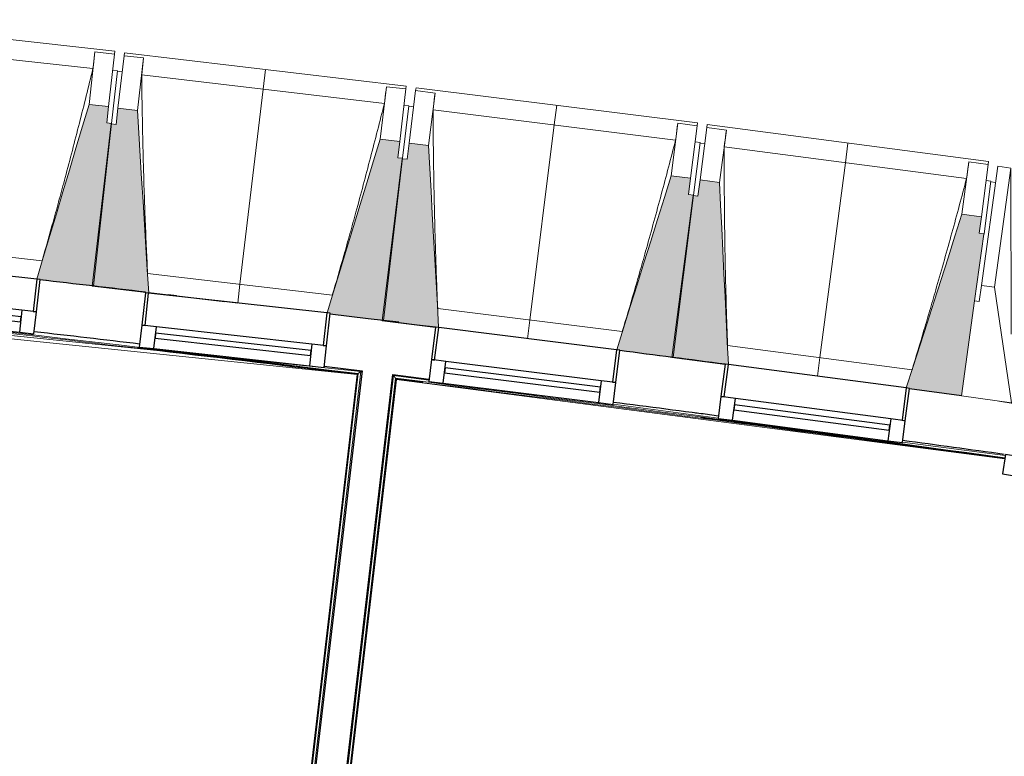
# Model space of a CAD drawing. Header units: millimetres. Extents: x -2845 to 74565, y -36590 to 13748.
# Tile 76 of 90: x 47534 to 50554, y -16465 to -14206. Entities that reach past the tile are written whole.
import ezdxf

# ---------------------------------------------------------------- set-up
doc = ezdxf.new("R2010")
doc.units = ezdxf.units.MM
for name, color, linetype, lineweight in [('A-COLS', 7, 'Continuous', 18), ('A-FLOR', 7, 'Continuous', 25), ('A-FLOR-HRAL', 7, 'Continuous', 18), ('A-GENM', 7, 'Continuous', 18), ('A-GLAZ', 7, 'Continuous', 25), ('A-GLAZ-CWMG', 7, 'Continuous', 18), ('A-WALL', 7, 'Continuous', 25), ('I-WALL', 7, 'Continuous', 25), ('MUR', 7, 'Continuous', 25), ('S-BEAM', 7, 'Continuous', 18)]:
    doc.layers.add(name, color=color, linetype=linetype, lineweight=lineweight)

# ---------------------------------------------------------------- blocks, each defined once
blk = doc.blocks.new('20_MUR PREFA_01 - Type 1-3119337-2021_015_1111_DCE_1_50_N0 FINI_CFO_PCN')
at = {"layer": 'A-GENM'}
for p, q in [((0, 722.1), (0, 661.4)), ((0, 661.4), (0, 58.5)), ((0, 0.7), (0, 58.5))]:
    blk.add_line(p, q, dxfattribs=at)
blk = doc.blocks.new('26_POTEAU GAUCHE - MODULE_05-3157953-2021_015_1111_DCE_1_50_N0 FINI_CFO_PCN')
at = {"layer": 'A-COLS'}
for p, q in [((-435, 713), (-395, 713)), ((-435, 344), (-435, 713)), ((-395, 713), (-324.2, 208.1)), ((-395, 344), (-395, 713)), ((-450, 663), (-435, 663)), ((-450, 294), (-450, 500.9)), ((-435, 294), (-435, 344)), ((-435, 344), (-395, 344)), ((-395, 344), (-295, 0)), ((-450, 0), (-450, 294)), ((-450, 294), (-435, 294)), ((-295, 0), (-450, 0))]:
    blk.add_line(p, q, dxfattribs=at)
blk = doc.blocks.new('B02_DC_STR_rvt-1-2021_015_1111_DCE_1_50_N0 FINI_CFO_PCN')
at = {"layer": 'S-BEAM', "lineweight": 5, "true_color": 0x787878}
for points in [[(-5408.8, -15022.1), (-5353.3, -14524.3), (-5368.2, -14522.6), (-5362.6, -14472.9), (-5422.3, -14466.3), (-5582.5, -15002), (-5572.7, -15003.1), (-5572.7, -15003.8), (-5476, -15014.6)], [(-5239.4, -15043.7), (-5274.1, -14484.8), (-5333.7, -14477.8), (-5339.6, -14527.4), (-5354.5, -14525.7), (-5413.2, -15023.1), (-5239.6, -15043.6)], [(-4519.4, -15128.7), (-4460.7, -14631.2), (-4475.6, -14629.5), (-4469.7, -14579.8), (-4529.3, -14572.8), (-4692.5, -15105.7), (-4683, -15106.8), (-4683, -15109.4), (-4594.3, -15119.8)], [(-4350.3, -15150.6), (-4381.3, -14592.3), (-4440.9, -14584.9), (-4447, -14634.5), (-4461.9, -14632.6), (-4523.9, -15129.7), (-4360.2, -15150.1), (-4360.1, -15149.4)], [(-3630.8, -15241), (-3568.8, -14744), (-3583.7, -14742.1), (-3577.5, -14692.5), (-3637.1, -14685.1), (-3804.3, -15218.7), (-3794.5, -15220), (-3794.5, -15220.6), (-3712.6, -15230.8)], [(-3461.8, -15264.1), (-3489.2, -14705.6), (-3548.7, -14697.8), (-3555.2, -14747.3), (-3570.1, -14745.4), (-3635.3, -15242), (-3471.7, -15263.5), (-3471.6, -15262.8), (-3465.2, -15263.7)], [(-2747.3, -15358.6), (-2678.8, -14864), (-2678, -14864.1), (-2677.8, -14862.6), (-2692.6, -14860.6), (-2686.1, -14811), (-2745.6, -14803.2), (-2916.3, -15335.7), (-2906.5, -15337), (-2906.5, -15337.7), (-2747.5, -15358.6)]]:
    blk.add_hatch(color=8, dxfattribs=at).paths.add_polyline_path(points)
at = {"layer": 'S-BEAM'}
for p, q in [((-5343.7, -14302.8), (-6208.3, -14206.4)), ((-5410.2, -14356.4), (-6155.2, -14273.4)), ((-5404.3, -14305.2), (-5422.3, -14466.3)), ((-5404.4, -14305.4), (-5404.3, -14305.2)), ((-5404.3, -14305.2), (-5344.7, -14311.8)), ((-5343.7, -14302.8), (-5344.7, -14311.8)), ((-5314.7, -14316.8), (-5313.7, -14307.8)), ((-4449.7, -14409.9), (-5313.7, -14307.8)), ((-5344.7, -14311.8), (-5362.6, -14472.9)), ((-5333.7, -14477.8), (-5314.7, -14316.8)), ((-5314.7, -14316.8), (-5255.1, -14323.8)), ((-5274.1, -14484.8), (-5255.1, -14323.8)), ((-5255.1, -14323.8), (-5255.1, -14324.1)), ((-5335.3, -14363.2), (-5353.3, -14524.3)), ((-5335.3, -14363.2), (-5350.2, -14361.5)), ((-5320.6, -14366.5), (-5335.5, -14364.7)), ((-4516.6, -14463), (-5260.9, -14375.1)), ((-4510.3, -14411.8), (-4529.3, -14572.8)), ((-4510.4, -14412.1), (-4510.3, -14411.8)), ((-4510.3, -14411.8), (-4450.7, -14418.8)), ((-4450.7, -14418.8), (-4469.7, -14579.8)), ((-4449.7, -14409.9), (-4450.7, -14418.8)), ((-4440.9, -14584.9), (-4420.8, -14424)), ((-4420.8, -14424), (-4419.7, -14415)), ((-4420.8, -14424), (-4361.3, -14431.4)), ((-3556.4, -14522.7), (-4419.7, -14415)), ((-4381.3, -14592.3), (-4361.3, -14431.4)), ((-4361.3, -14431.4), (-4361.3, -14431.7)), ((-5362.6, -14472.9), (-5422.3, -14466.3)), ((-5368.2, -14522.6), (-5362.6, -14472.9)), ((-5333.7, -14477.8), (-5339.6, -14527.4)), ((-5274.1, -14484.8), (-5333.7, -14477.8)), ((-4441.7, -14470.3), (-4460.7, -14631.2)), ((-4441.7, -14470.3), (-4456.6, -14468.5)), ((-4427, -14473.6), (-4441.9, -14471.8)), ((-3623.6, -14575.4), (-4367.4, -14482.6)), ((-5354.5, -14525.7), (-5413.2, -15023.1)), ((-5408.8, -15022.1), (-5353.3, -14524.3)), ((-5353.3, -14524.3), (-5368.2, -14522.6)), ((-5339.6, -14527.4), (-5354.5, -14525.7)), ((-3617, -14524.2), (-3637.1, -14685.1)), ((-3617.1, -14524.5), (-3617, -14524.2)), ((-3617, -14524.2), (-3557.5, -14531.7)), ((-3557.5, -14531.7), (-3577.5, -14692.5)), ((-3556.4, -14522.7), (-3557.5, -14531.7)), ((-3548.7, -14697.8), (-3527.6, -14537)), ((-3527.6, -14537), (-3526.4, -14528.1)), ((-3527.6, -14537), (-3468.1, -14544.8)), ((-2663.8, -14641.3), (-3526.4, -14528.1)), ((-3489.2, -14705.6), (-3468.1, -14544.8)), ((-3468.1, -14544.8), (-3468.1, -14545.1)), ((-4469.7, -14579.8), (-4529.3, -14572.8)), ((-4475.6, -14629.5), (-4469.7, -14579.8)), ((-3548.8, -14583.1), (-3563.7, -14581.3)), ((-4440.9, -14584.9), (-4447, -14634.5)), ((-4381.3, -14592.3), (-4440.9, -14584.9)), ((-3548.8, -14583.1), (-3568.8, -14744)), ((-3534.1, -14586.6), (-3549, -14584.7)), ((-2731.5, -14693.6), (-3474.6, -14596)), ((-4461.9, -14632.6), (-4523.9, -15129.7)), ((-4519.4, -15128.7), (-4460.7, -14631.2)), ((-4460.7, -14631.2), (-4475.6, -14629.5)), ((-4447, -14634.5), (-4461.9, -14632.6)), ((-2724.5, -14642.5), (-2745.6, -14803.2)), ((-2724.6, -14642.7), (-2724.5, -14642.5)), ((-2724.5, -14642.5), (-2665, -14650.3)), ((-2663.8, -14641.3), (-2665, -14650.3)), ((-2665, -14650.3), (-2686.1, -14811)), ((-3577.5, -14692.5), (-3637.1, -14685.1)), ((-3583.7, -14742.1), (-3577.5, -14692.5)), ((-3548.7, -14697.8), (-3555.2, -14747.3)), ((-3489.2, -14705.6), (-3548.7, -14697.8)), ((-2656.6, -14701.8), (-2677.8, -14862.6)), ((-2656.6, -14701.8), (-2671.5, -14699.9)), ((-3570.1, -14745.4), (-3635.3, -15242)), ((-3630.8, -15241), (-3568.8, -14744)), ((-3568.8, -14744), (-3583.7, -14742.1)), ((-3555.2, -14747.3), (-3570.1, -14745.4)), ((-2686.1, -14811), (-2745.6, -14803.2)), ((-2692.6, -14860.6), (-2686.1, -14811)), ((-6133, -14882.5), (-5566, -14945.7)), ((-2677.8, -14862.6), (-2692.6, -14860.6)), ((-2678, -14864.1), (-2677.8, -14862.6)), ((-5572.8, -15003.8), (-5408.8, -15022.1)), ((-5242.8, -14984.4), (-4676.2, -15051.3)), ((-5413.2, -15023.1), (-5239.4, -15043.7)), ((-4966.3, -15075.2), (-5239.5, -15043)), ((-4353.2, -15092), (-3787.1, -15162.6)), ((-4683.3, -15109.3), (-4519.4, -15128.7)), ((-4523.9, -15129.7), (-4360.2, -15150.1)), ((-3464.3, -15205.5), (-2898.7, -15279.8)), ((-3794.6, -15220.6), (-3630.8, -15241)), ((-3635.3, -15242), (-3471.7, -15263.5)), ((-2906.6, -15337.7), (-2747.2, -15358.6))]:
    blk.add_line(p, q, dxfattribs=at)
at = {"layer": 'S-BEAM', "flags": 128}
for points in [[(-5410.2, -14356.4), (-5409.1, -14346.2), (-5407.9, -14336), (-5406.7, -14325.8), (-5405.5, -14315.6), (-5404.4, -14305.4)], [(-5255.1, -14324.1), (-5256.3, -14334.3), (-5257.5, -14344.5), (-5258.6, -14354.7), (-5259.8, -14364.9), (-5260.9, -14375.1)], [(-4516.6, -14463), (-4515.3, -14452.8), (-4514.1, -14442.6), (-4512.9, -14432.4), (-4511.6, -14422.2), (-4510.4, -14412.1)], [(-4361.3, -14431.7), (-4362.5, -14441.9), (-4363.7, -14452.1), (-4364.9, -14462.3), (-4366.2, -14472.5), (-4367.4, -14482.6)], [(-5422.3, -14466.3), (-5442.3, -14533.3), (-5462.4, -14600.4), (-5482.4, -14667.4), (-5502.5, -14734.5), (-5522.5, -14801.5), (-5542.6, -14868.6), (-5562.6, -14935.7), (-5582.5, -15002)], [(-5239.4, -15043.7), (-5243.8, -14973.8), (-5248.1, -14903.9), (-5252.5, -14834.1), (-5256.8, -14764.2), (-5261.1, -14694.4), (-5265.5, -14624.5), (-5269.8, -14554.7), (-5274.1, -14484.8)], [(-3623.6, -14575.4), (-3622.3, -14565.2), (-3621, -14555), (-3619.7, -14544.9), (-3618.4, -14534.7), (-3617.1, -14524.5)], [(-3468.1, -14545.1), (-3469.4, -14555.3), (-3470.7, -14565.5), (-3472, -14575.7), (-3473.3, -14585.8), (-3474.6, -14596)], [(-4529.3, -14572.8), (-4549.8, -14639.7), (-4570.3, -14706.6), (-4590.8, -14773.5), (-4611.3, -14840.5), (-4631.8, -14907.4), (-4652.3, -14974.3), (-4672.7, -15041.2), (-4692.5, -15105.7)], [(-4350.3, -15150.6), (-4354.1, -15081.5), (-4358, -15011.6), (-4361.9, -14941.7), (-4365.8, -14871.8), (-4369.7, -14801.9), (-4373.6, -14732), (-4377.4, -14662.2), (-4381.3, -14592.3)], [(-2731.5, -14693.6), (-2730.1, -14683.4), (-2728.7, -14673.3), (-2727.3, -14663.1), (-2725.9, -14652.9), (-2724.6, -14642.7)], [(-3637.1, -14685.1), (-3658, -14751.9), (-3678.9, -14818.7), (-3699.9, -14885.5), (-3720.8, -14952.2), (-3741.7, -15019), (-3762.6, -15085.8), (-3783.6, -15152.6), (-3804.3, -15218.7)], [(-3461.8, -15264.1), (-3465.2, -15194.9), (-3468.7, -15125), (-3472.1, -15055.1), (-3475.5, -14985.2), (-3478.9, -14915.3), (-3482.4, -14845.4), (-3485.8, -14775.5), (-3489.2, -14705.6)], [(-2745.6, -14803.2), (-2767, -14869.9), (-2788.3, -14936.5), (-2809.7, -15003.2), (-2831, -15069.8), (-2852.4, -15136.5), (-2873.8, -15203.1), (-2895.1, -15269.8), (-2916.3, -15335.7)]]:
    blk.add_lwpolyline(points, dxfattribs=at)
at = {"layer": 'S-BEAM'}
for points, knots in [([(-5566.1, -14945.7), (-5554.5, -14905.1), (-5536.7, -14842.3), (-5513.4, -14757.1), (-5493.9, -14685), (-5473.4, -14607.1), (-5444.7, -14495.8), (-5423.9, -14412.2), (-5410.2, -14356.4)], [0.0183438, 0.0183438, 0.0183438, 0.0183438, 0.2222222, 0.3333333, 0.4444444, 0.5833333, 0.7222222, 1, 1, 1, 1]), ([(-5260.9, -14375.1), (-5260.4, -14421.1), (-5259.4, -14490), (-5257.5, -14581.8), (-5255.6, -14656.6), (-5253.2, -14737), (-5250, -14823.3), (-5246.5, -14905.7), (-5243.9, -14959.4), (-5242.6, -14984.4)], [0, 0, 0, 0, 0.2222222, 0.3333333, 0.4444444, 0.5833333, 0.7222222, 0.8611111, 0.9816328, 0.9816328, 0.9816328, 0.9816328]), ([(-4676.3, -15051.3), (-4664.4, -15010.8), (-4646.2, -14948.1), (-4622.3, -14863), (-4602.4, -14791), (-4581.4, -14713.3), (-4552, -14602.1), (-4530.6, -14518.7), (-4516.6, -14463)], [0.0183438, 0.0183438, 0.0183438, 0.0183438, 0.2222222, 0.3333333, 0.4444444, 0.5833333, 0.7222222, 1, 1, 1, 1]), ([(-4367.4, -14482.6), (-4367.2, -14528.6), (-4366.6, -14597.5), (-4365.3, -14689.4), (-4363.9, -14764.2), (-4362, -14844.6), (-4359.4, -14930.9), (-4356.5, -15013.4), (-4354.2, -15067.1), (-4353.1, -15092)], [0, 0, 0, 0, 0.2222222, 0.3333333, 0.4444444, 0.5833333, 0.7222222, 0.8611111, 0.9816328, 0.9816328, 0.9816328, 0.9816328]), ([(-3787.2, -15162.6), (-3775, -15122.2), (-3756.4, -15059.6), (-3732, -14974.7), (-3711.6, -14902.8), (-3690.1, -14825.3), (-3659.9, -14714.3), (-3638, -14631), (-3623.6, -14575.4)], [0.0183438, 0.0183438, 0.0183438, 0.0183438, 0.2222222, 0.3333333, 0.4444444, 0.5833333, 0.7222222, 1, 1, 1, 1]), ([(-3474.6, -14596), (-3474.7, -14642), (-3474.6, -14710.9), (-3473.8, -14802.8), (-3472.9, -14877.6), (-3471.5, -14958), (-3469.5, -15044.3), (-3467.1, -15126.8), (-3465.2, -15180.5), (-3464.2, -15205.5)], [0, 0, 0, 0, 0.2222222, 0.3333333, 0.4444444, 0.5833333, 0.7222222, 0.8611111, 0.9816328, 0.9816328, 0.9816328, 0.9816328]), ([(-2898.8, -15279.8), (-2886.4, -15239.4), (-2867.4, -15176.9), (-2842.4, -15092.2), (-2821.5, -15020.5), (-2799.5, -14943), (-2768.6, -14832.3), (-2746.2, -14749.1), (-2731.5, -14693.6)], [0.0183438, 0.0183438, 0.0183438, 0.0183438, 0.2222222, 0.3333333, 0.4444444, 0.5833333, 0.7222222, 1, 1, 1, 1])]:
    blk.add_open_spline(points, degree=3, knots=knots, dxfattribs=at)
at = {"layer": 'S-BEAM', "color": 5, "lineweight": 25, "true_color": 0x0000ff}
for name, p, rotation in [('20_MUR PREFA_01 - Type 1-3119337-2021_015_1111_DCE_1_50_N0 FINI_CFO_PCN', (-4966.3, -15075.9), 353.2646761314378), ('20_MUR PREFA_01 - Type 1-3119337-2021_015_1111_DCE_1_50_N0 FINI_CFO_PCN', (-4077.4, -15185.4), 352.8916097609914), ('20_MUR PREFA_01 - Type 1-3119337-2021_015_1111_DCE_1_50_N0 FINI_CFO_PCN', (-3189.1, -15300.6), 352.518543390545), ('26_POTEAU GAUCHE - MODULE_05-3157953-2021_015_1111_DCE_1_50_N0 FINI_CFO_PCN', (-2301.7, -15421.6), 352.1454770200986)]:
    blk.add_blockref(name, p, dxfattribs=dict(at, rotation=rotation))
blk = doc.blocks.new('Meneau rectangulaire - AWS60_60x38-356571-2021_015_1111_DCE_1_50_N0 FINI_CFO_PCN')
at = {"layer": 'A-GLAZ-CWMG', "lineweight": 25}
for p, q in [((-38, 30), (0, 30)), ((-38, -30), (-38, 30)), ((0, 30), (0, -30)), ((0, -30), (-38, -30))]:
    blk.add_line(p, q, dxfattribs=at)
blk = doc.blocks.new('12_CORNIERE HABILLAGE - 12_CORNIERE HABILLAGE-370872-2021_015_1111_DCE_1_50_N0 FINI_CFO_PCN')
at = {"layer": 'A-GENM', "color": 8, "true_color": 0x808080}
blk.add_line((-3488.8, 158), (-3444.1, 158), dxfattribs=at)
blk = doc.blocks.new('XXX_VIDE FENETRE - 550-377501-2021_015_1111_DCE_1_50_N0 FINI_CFO_PCN')
at = {"layer": 'A-GLAZ'}
for p, q in [((-285, 0), (-285, -100)), ((-275, 0), (-285, 0)), ((275, 0), (-275, 0)), ((-275, -100), (-275, 0)), ((285, 0), (275, 0)), ((275, 0), (275, -100)), ((285, -100), (285, 0)), ((-285, -100), (-275, -100)), ((-240, -100), (-285, -100)), ((-285, -100), (-285, -167.5)), ((-240, -167.5), (-240, -100)), ((240, -100), (-240, -100)), ((240, -100), (240, -167.5)), ((285, -100), (240, -100)), ((275, -100), (285, -100)), ((285, -167.5), (285, -100)), ((-285, -167.5), (-240, -167.5)), ((-240, -167.5), (240, -167.5)), ((240, -167.5), (285, -167.5))]:
    blk.add_line(p, q, dxfattribs=at)
at = {"layer": 'A-GLAZ', "color": 173, "true_color": 0x5c63b1}
for p, q in [((240, -120), (-240, -120)), ((-240, -120), (-240, -135)), ((240, -135), (240, -120)), ((-240, -135), (240, -135))]:
    blk.add_line(p, q, dxfattribs=at)
blk = doc.blocks.new('Garde-corps - Garde-corps-505843-2021_015_1111_DCE_1_50_N0 FINI_CFO_PCN')
at = {"layer": 'A-FLOR-HRAL'}
for p, q in [((-9825.2, -14754.7), (-4600.3, -15294.7)), ((-9591.9, -14768.4), (-4588.7, -15285.5)), ((-4701.1, -15268.7), (-4595.5, -15281.7)), ((-4600.3, -15294.7), (-4938.3, -18181)), ((-4598.5, -15293.3), (-4936.9, -18182.8)), ((-4596.6, -15291.7), (-4935.4, -18184.8)), ((-4588.7, -15285.5), (-4929.1, -18192.7))]:
    blk.add_line(p, q, dxfattribs=at)
at = {"layer": 'A-FLOR-HRAL', "flags": 128}
for points in [[(-4600.3, -15294.7), (-4600.3, -15294.7), (-4600.2, -15294.6), (-4600.1, -15294.5), (-4599.9, -15294.3), (-4599.6, -15294.1), (-4599.4, -15294), (-4599.2, -15293.8), (-4598.9, -15293.6), (-4598.7, -15293.4), (-4598.5, -15293.3)], [(-4596.6, -15291.7), (-4592.6, -15288.6), (-4588.7, -15285.5)], [(-4588.7, -15285.5), (-4588.5, -15285.4), (-4588.2, -15285.2), (-4587.7, -15284.8), (-4587.2, -15284.4), (-4586.6, -15283.9), (-4586, -15283.4), (-4585.4, -15282.9)]]:
    blk.add_lwpolyline(points, dxfattribs=at)
at = {"layer": 'A-FLOR-HRAL'}
for radius, start, end in [(137273, 83.001273, 85.19666), (137269.6, 83.002675, 83.51766), (137283.1, 83.283636, 83.419558), (137271.2, 83.001996, 83.285881)]:
    blk.add_arc((-21322.9, -151541.9), radius, start, end, dxfattribs=at)
blk = doc.blocks.new('Garde-corps - Garde-corps-506028-2021_015_1111_DCE_1_50_N0 FINI_CFO_PCN')
at = {"layer": 'A-FLOR-HRAL'}
for p, q in [((-4668.9, -16839.1), (-4488.4, -15297.9)), ((-4667.2, -16886.1), (-4482.2, -15305.8)), ((-4488.4, -15297.9), (-4380.4, -15312)), ((-4832.8, -18314.6), (-4480.6, -15307.8)), ((-4831.3, -18316.4), (-4479.2, -15309.6)), ((-4480.6, -15307.8), (-4398.4, -15318)), ((-4479.2, -15309.6), (-2614.4, -15553.2)), ((-3815.2, -15385.8), (-3493.3, -15427.8)), ((-2928.1, -15501.6), (-2612.7, -15542.8))]:
    blk.add_line(p, q, dxfattribs=at)
at = {"layer": 'A-FLOR-HRAL', "flags": 128}
blk.add_lwpolyline([(-4482.2, -15305.8), (-4485.3, -15301.9), (-4488.4, -15297.9)], dxfattribs=at)
at = {"layer": 'A-FLOR-HRAL'}
for radius, start, end in [(137273, 82.166733, 82.953168), (137269.6, 82.166766, 82.951749), (137271.2, 82.16675, 82.559535)]:
    blk.add_arc((-21322.9, -151541.9), radius, start, end, dxfattribs=at)
for points, knots in [([(-4488.4, -15297.9), (-4488.4, -15297.9), (-4488.4, -15297.9), (-4488.5, -15297.8), (-4488.5, -15297.8), (-4488.6, -15297.7), (-4488.6, -15297.6), (-4488.7, -15297.5), (-4488.8, -15297.4), (-4488.8, -15297.3), (-4488.9, -15297.2), (-4489, -15297.1), (-4489.1, -15297), (-4489.2, -15296.8), (-4489.3, -15296.7), (-4489.5, -15296.5), (-4489.6, -15296.4), (-4489.7, -15296.3), (-4489.8, -15296.1), (-4490.1, -15295.7), (-4490.5, -15295.2), (-4490.9, -15294.7), (-4491, -15294.5)], [0, 0, 0, 0, 0.071429, 0.107143, 0.142857, 0.178571, 0.214286, 0.25, 0.285714, 0.321429, 0.357143, 0.392857, 0.428571, 0.464286, 0.5, 0.535714, 0.571429, 0.607143, 0.642857, 0.714286, 0.857143, 1, 1, 1, 1]), ([(-4479.2, -15309.6), (-4479.2, -15309.6), (-4479.2, -15309.6), (-4479.3, -15309.5), (-4479.4, -15309.4), (-4479.5, -15309.3), (-4479.6, -15309.1), (-4479.8, -15308.9), (-4479.9, -15308.7), (-4480.1, -15308.5), (-4480.3, -15308.3), (-4480.4, -15308), (-4480.6, -15307.9), (-4480.6, -15307.8)], [0.075, 0.075, 0.075, 0.075, 0.15, 0.2125, 0.275, 0.35, 0.425, 0.5, 0.6, 0.7, 0.775, 0.85, 1, 1, 1, 1])]:
    blk.add_open_spline(points, degree=3, knots=knots, dxfattribs=at)
blk = doc.blocks.new('B02_ARC_rvt-1-2021_015_1111_DCE_1_50_N0 FINI_CFO_PCN')
at = {"layer": 'A-FLOR'}
for p, q in [((-5153.7, -15053.2), (-5179.4, -15050.1)), ((-3557.9, -15413.1), (-3562.8, -15412.4)), ((-3539.6, -15415.4), (-3545.1, -15414.7))]:
    blk.add_line(p, q, dxfattribs=at)
at = {"layer": 'A-WALL'}
for p, q in [((-4566.6, -15123.2), (-4566.7, -15124)), ((-4472.3, -15134.2), (-4566.6, -15123.2)), ((-4472.4, -15135.6), (-4472.3, -15134.2)), ((-4585.3, -15282.9), (-4926.5, -18196)), ((-4832.1, -18207), (-4491, -15294.5))]:
    blk.add_line(p, q, dxfattribs=at)
at = {"layer": 'I-WALL'}
for p, q in [((-5249.5, -15043.6), (-5249.3, -15041.9)), ((-2747.4, -15359.8), (-2906.6, -15338.2))]:
    blk.add_line(p, q, dxfattribs=at)
at = {"layer": 'I-WALL', "flags": 128}
for points in [[(-4566.7, -15124), (-4625, -15116.8), (-4683.3, -15109.7)], [(-4360.1, -15149.5), (-4416.3, -15142.6), (-4472.4, -15135.6)], [(-4701.1, -15268.7), (-4643.2, -15275.8), (-4585.3, -15282.9)], [(-4491, -15294.5), (-4435.5, -15301.4), (-4379.9, -15308.3)]]:
    blk.add_lwpolyline(points, dxfattribs=at)
at = {"layer": 'I-WALL'}
for radius, start, end in [(137443.1, 83.284048, 83.419812), (137283.1, 83.283636, 83.419558), (137443.1, 82.537283, 82.673048), (137283.1, 82.537305, 82.672794), (137283.1, 82.168129, 82.299412)]:
    blk.add_arc((-21322.9, -151541.9), radius, start, end, dxfattribs=at)
at = {"layer": 'MUR'}
blk.add_line((-5239.5, -15043), (-5006.2, -15070.7), dxfattribs=at)
at = {"layer": 'A-FLOR-HRAL', "lineweight": 18}
for name in ['Garde-corps - Garde-corps-505843-2021_015_1111_DCE_1_50_N0 FINI_CFO_PCN', 'Garde-corps - Garde-corps-506028-2021_015_1111_DCE_1_50_N0 FINI_CFO_PCN']:
    blk.add_blockref(name, (0, 0), dxfattribs=at)
at = {"layer": 'A-GENM', "lineweight": 18, "rotation": 350.8152769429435}
blk.add_blockref('12_CORNIERE HABILLAGE - 12_CORNIERE HABILLAGE-370872-2021_015_1111_DCE_1_50_N0 FINI_CFO_PCN', (785.8, -16088.8), dxfattribs=at)
at = {"layer": 'A-GLAZ', "lineweight": 18}
for p, rotation in [((-5855.9, -14971.6), 353.6377425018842), ((-4966.3, -15075.2), 353.6377425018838), ((-4077.3, -15184.7), 352.8916097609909), ((-3189.1, -15299.9), 352.5185433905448)]:
    blk.add_blockref('XXX_VIDE FENETRE - 550-377501-2021_015_1111_DCE_1_50_N0 FINI_CFO_PCN', p, dxfattribs=dict(at, rotation=rotation))
at = {"layer": 'A-GLAZ-CWMG', "lineweight": 18, "extrusion": (0, 0, -1), "rotation": 9.184723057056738}
blk.add_blockref('Meneau rectangulaire - AWS60_60x38-356571-2021_015_1111_DCE_1_50_N0 FINI_CFO_PCN', (2617, -15569), dxfattribs=at)

msp = doc.modelspace()

# ---------------------------------------------------------------- block references
at = {"lineweight": 5}
for name in ['B02_DC_STR_rvt-1-2021_015_1111_DCE_1_50_N0 FINI_CFO_PCN', 'B02_ARC_rvt-1-2021_015_1111_DCE_1_50_N0 FINI_CFO_PCN']:
    msp.add_blockref(name, (53169.3, 0), dxfattribs=at)

doc.saveas('drawing.dxf')
